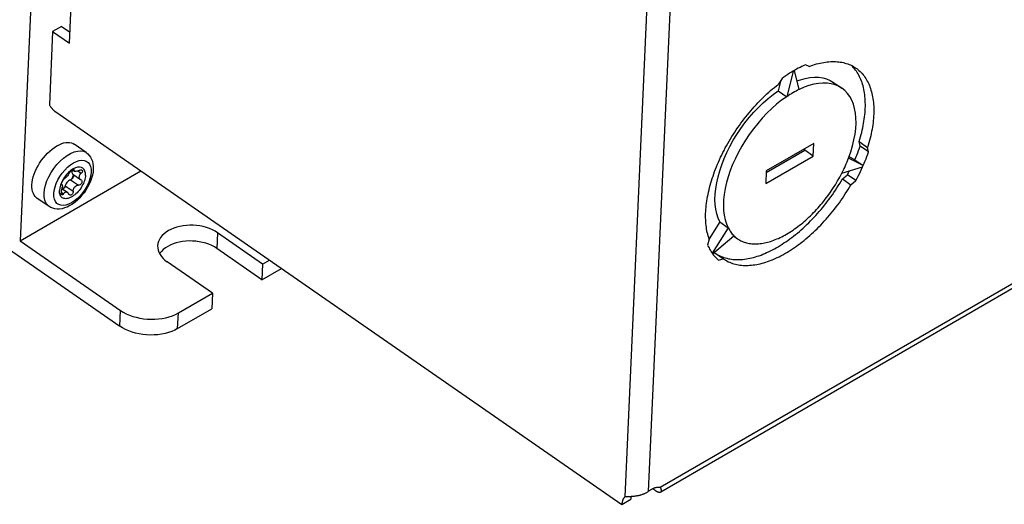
# Model space of a CAD drawing. Extents: x 0 to 594, y 0 to 420.
# Tile 27 of 55: x 533.11 to 545.15, y 92.5 to 98.42. Entities that reach past the tile are written whole.
import ezdxf

# ---------------------------------------------------------------- set-up
doc = ezdxf.new("R2010")
doc.units = 0
doc.header["$LTSCALE"] = 32.67
doc.layers.get('0').update_dxf_attribs({"linetype": 'CONTINUOUS'})
doc.layers.add('DATUM_AXIS', color=7, linetype='CONTINUOUS')
doc.layers.add('ROUNDS', color=7, linetype='CONTINUOUS')

msp = doc.modelspace()

# ---------------------------------------------------------------- linework, layer by layer
at = {"color": 7, "linetype": 'CONTINUOUS'}
for p, q in [((502.613, 116.674), (534.338, 94.673)), ((533.327, 100.348), (533.119, 95.718)), ((533.928, 96.796), (533.78, 96.898)), ((533.119, 95.718), (534.596, 96.573)), ((533.739, 96.577), (533.712, 96.554)), ((533.766, 96.596), (533.739, 96.577)), ((533.76, 96.584), (533.783, 96.569)), ((533.76, 96.498), (533.745, 96.469)), ((533.771, 96.526), (533.76, 96.498)), ((533.762, 96.534), (533.857, 96.469)), ((533.773, 96.523), (533.773, 96.516)), ((533.857, 96.469), (533.864, 96.464)), ((533.604, 96.365), (533.6, 96.334)), ((533.612, 96.398), (533.604, 96.365)), ((533.625, 96.432), (533.612, 96.398)), ((533.625, 96.413), (533.626, 96.419)), ((533.626, 96.408), (533.625, 96.413)), ((533.627, 96.407), (533.626, 96.408)), ((533.628, 96.406), (533.627, 96.407)), ((533.628, 96.406), (533.63, 96.405)), ((533.63, 96.405), (533.631, 96.404)), ((533.632, 96.355), (533.696, 96.311)), ((533.648, 96.363), (533.633, 96.355)), ((533.642, 96.35), (533.64, 96.35)), ((533.666, 96.377), (533.648, 96.363)), ((533.472, 96.138), (533.324, 96.241))]:
    msp.add_line(p, q, dxfattribs=at)
at = {"color": 9, "linetype": 'CONTINUOUS'}
for p, q in [((533.769, 96.588), (533.778, 96.581)), ((533.824, 96.572), (533.865, 96.544)), ((533.736, 96.465), (533.832, 96.398)), ((533.531, 96.294), (533.536, 96.334)), ((533.671, 96.39), (533.767, 96.323)), ((533.621, 96.313), (533.65, 96.293))]:
    msp.add_line(p, q, dxfattribs=at)
at = {"color": 7, "linetype": 'CONTINUOUS'}
for points in [[(533.263, 96.402), (533.266, 96.433), (533.271, 96.465), (533.279, 96.499), (533.29, 96.533), (533.303, 96.567), (533.319, 96.602), (533.337, 96.636), (533.357, 96.669), (533.379, 96.702), (533.403, 96.733), (533.428, 96.763), (533.454, 96.791), (533.481, 96.816), (533.509, 96.84), (533.537, 96.86), (533.566, 96.878), (533.594, 96.893), (533.622, 96.905), (533.649, 96.914), (533.676, 96.919), (533.701, 96.921), (533.724, 96.919), (533.746, 96.915), (533.766, 96.906), (533.78, 96.898)], [(533.928, 96.796), (533.947, 96.78), (533.964, 96.762), (533.979, 96.741), (533.992, 96.718), (534.002, 96.691), (534.009, 96.661), (534.013, 96.629), (534.013, 96.595)], [(534.013, 96.595), (534.01, 96.559), (534.003, 96.522), (533.992, 96.484), (533.979, 96.447), (533.963, 96.41), (533.944, 96.374), (533.923, 96.339), (533.9, 96.306), (533.875, 96.274), (533.849, 96.244), (533.82, 96.216), (533.79, 96.19), (533.76, 96.167), (533.728, 96.148), (533.695, 96.131), (533.663, 96.119), (533.631, 96.11), (533.6, 96.106), (533.571, 96.105), (533.544, 96.109), (533.518, 96.115), (533.494, 96.125), (533.472, 96.138)], [(533.723, 96.549), (533.728, 96.557), (533.735, 96.565), (533.743, 96.572), (533.751, 96.579), (533.759, 96.584), (533.766, 96.587), (533.772, 96.589), (533.776, 96.588), (533.777, 96.588)], [(533.755, 96.581), (533.753, 96.574), (533.752, 96.562)], [(533.918, 96.518), (533.917, 96.546), (533.911, 96.571), (533.901, 96.591), (533.886, 96.606), (533.867, 96.615), (533.845, 96.619), (533.82, 96.617), (533.794, 96.609), (533.766, 96.596)], [(533.777, 96.588), (533.778, 96.586), (533.778, 96.581)], [(533.783, 96.569), (533.78, 96.572), (533.778, 96.576), (533.778, 96.581)], [(533.84, 96.579), (533.829, 96.574), (533.819, 96.57), (533.81, 96.568), (533.801, 96.566), (533.794, 96.566), (533.788, 96.567), (533.783, 96.569), (533.783, 96.569)], [(533.84, 96.579), (533.85, 96.583), (533.86, 96.585), (533.868, 96.585), (533.875, 96.583), (533.876, 96.582)], [(533.876, 96.582), (533.879, 96.579), (533.881, 96.573), (533.881, 96.567)], [(533.918, 96.518), (533.917, 96.503), (533.914, 96.487), (533.91, 96.47), (533.905, 96.453), (533.899, 96.436), (533.892, 96.418), (533.883, 96.401), (533.874, 96.384), (533.863, 96.367), (533.852, 96.351), (533.84, 96.335), (533.828, 96.32), (533.815, 96.306), (533.801, 96.293), (533.787, 96.281), (533.773, 96.27), (533.759, 96.261), (533.744, 96.252), (533.73, 96.246), (533.716, 96.24), (533.703, 96.236), (533.689, 96.234), (533.677, 96.233), (533.665, 96.234), (533.654, 96.236), (533.644, 96.24), (533.634, 96.245), (533.626, 96.252), (533.618, 96.26), (533.612, 96.269), (533.607, 96.28), (533.604, 96.292), (533.601, 96.305), (533.6, 96.319), (533.6, 96.334)], [(533.663, 96.497), (533.642, 96.465), (533.625, 96.432)], [(533.626, 96.419), (533.628, 96.427), (533.632, 96.436), (533.636, 96.445), (533.641, 96.454), (533.647, 96.462), (533.653, 96.469), (533.658, 96.474)], [(533.723, 96.549), (533.717, 96.54), (533.711, 96.532), (533.704, 96.523), (533.698, 96.514), (533.691, 96.506), (533.684, 96.498), (533.677, 96.49), (533.67, 96.484), (533.664, 96.478), (533.658, 96.474)], [(533.712, 96.554), (533.686, 96.527), (533.663, 96.497)], [(533.736, 96.465), (533.724, 96.461), (533.712, 96.453), (533.701, 96.443), (533.691, 96.431), (533.682, 96.418), (533.675, 96.404), (533.671, 96.39)], [(533.769, 96.498), (533.764, 96.489), (533.758, 96.481), (533.751, 96.474), (533.743, 96.468), (533.736, 96.465)], [(533.752, 96.562), (533.752, 96.552), (533.755, 96.544), (533.759, 96.537), (533.762, 96.534)], [(533.773, 96.516), (533.773, 96.51), (533.771, 96.504), (533.769, 96.498)], [(533.77, 96.529), (533.77, 96.529), (533.773, 96.523)], [(533.841, 96.5), (533.843, 96.51), (533.846, 96.518), (533.85, 96.526), (533.857, 96.535), (533.865, 96.544)], [(533.857, 96.469), (533.854, 96.471), (533.848, 96.477), (533.844, 96.484), (533.842, 96.491), (533.841, 96.5)], [(533.864, 96.464), (533.869, 96.461), (533.873, 96.453), (533.875, 96.445)], [(533.881, 96.567), (533.878, 96.559), (533.873, 96.551), (533.865, 96.544)], [(533.324, 96.241), (533.32, 96.244), (533.304, 96.259), (533.29, 96.276), (533.28, 96.297), (533.271, 96.32), (533.266, 96.345), (533.263, 96.373), (533.263, 96.402)], [(533.624, 96.328), (533.629, 96.344), (533.632, 96.358), (533.634, 96.369), (533.635, 96.381)], [(533.631, 96.404), (533.633, 96.401), (533.634, 96.396), (533.635, 96.389), (533.635, 96.381)], [(533.671, 96.39), (533.668, 96.38), (533.663, 96.371), (533.657, 96.363), (533.649, 96.356), (533.642, 96.35)], [(533.767, 96.323), (533.768, 96.336), (533.77, 96.348), (533.775, 96.359), (533.781, 96.369), (533.789, 96.379), (533.798, 96.387), (533.808, 96.393), (533.819, 96.397), (533.832, 96.398)], [(533.875, 96.445), (533.875, 96.436), (533.872, 96.426), (533.867, 96.418), (533.86, 96.41), (533.851, 96.404), (533.842, 96.4), (533.832, 96.398)], [(533.624, 96.328), (533.622, 96.321), (533.621, 96.313), (533.62, 96.305), (533.62, 96.297)], [(533.627, 96.28), (533.625, 96.283), (533.622, 96.289), (533.62, 96.297)], [(533.65, 96.293), (533.644, 96.286), (533.638, 96.281), (533.633, 96.279), (533.628, 96.28), (533.627, 96.28)], [(533.65, 96.293), (533.655, 96.301), (533.661, 96.307), (533.668, 96.312), (533.675, 96.315), (533.682, 96.316), (533.69, 96.314), (533.696, 96.311)], [(533.696, 96.311), (533.698, 96.31), (533.705, 96.302), (533.711, 96.291)], [(533.721, 96.279), (533.716, 96.283), (533.711, 96.291)], [(533.767, 96.323), (533.766, 96.312), (533.763, 96.301), (533.758, 96.292), (533.752, 96.284), (533.745, 96.278), (533.737, 96.276), (533.729, 96.275), (533.722, 96.278), (533.721, 96.279)]]:
    msp.add_lwpolyline(points, dxfattribs=at)
at = {"color": 9, "linetype": 'CONTINUOUS'}
for points in [[(533.411, 96.299), (533.416, 96.347), (533.428, 96.398), (533.446, 96.45), (533.469, 96.502), (533.498, 96.554), (533.531, 96.604), (533.568, 96.65), (533.608, 96.693), (533.649, 96.73), (533.693, 96.762), (533.736, 96.787), (533.778, 96.805), (533.819, 96.815), (533.857, 96.818), (533.892, 96.813), (533.922, 96.8), (533.928, 96.796)], [(533.699, 96.617), (533.735, 96.646), (533.77, 96.67), (533.806, 96.687), (533.84, 96.698), (533.872, 96.703), (533.902, 96.7), (533.928, 96.691), (533.95, 96.676), (533.967, 96.654), (533.979, 96.627), (533.986, 96.595), (533.987, 96.558)], [(533.536, 96.334), (533.546, 96.376), (533.561, 96.419), (533.581, 96.462), (533.606, 96.505), (533.634, 96.545), (533.666, 96.583), (533.699, 96.617)], [(533.987, 96.558), (533.982, 96.519), (533.972, 96.477), (533.957, 96.434), (533.937, 96.39), (533.912, 96.348), (533.884, 96.307), (533.852, 96.269), (533.819, 96.235), (533.783, 96.206), (533.748, 96.183), (533.712, 96.165), (533.678, 96.154), (533.646, 96.15), (533.616, 96.152), (533.59, 96.161), (533.568, 96.176), (533.551, 96.198), (533.539, 96.225), (533.532, 96.258), (533.531, 96.294)], [(533.472, 96.138), (533.454, 96.154), (533.434, 96.182), (533.42, 96.216), (533.412, 96.255), (533.411, 96.299)]]:
    msp.add_lwpolyline(points, dxfattribs=at)
at = {"layer": 'DATUM_AXIS', "color": 9, "linetype": 'CONTINUOUS'}
for p, q in [((556.418, 101.664), (540.947, 92.699)), ((540.876, 100.654), (540.514, 92.585)), ((541.159, 100.642), (540.8, 92.65)), ((542.588, 97.802), (542.574, 97.794)), ((543.422, 96.621), (543.429, 96.638)), ((535.532, 95.817), (535.524, 95.624)), ((541.581, 95.567), (541.587, 95.558))]:
    msp.add_line(p, q, dxfattribs=at)
at = {"layer": 'DATUM_AXIS', "color": 7, "linetype": 'CONTINUOUS'}
for p, q in [((540.953, 92.646), (556.336, 101.561)), ((533.723, 98.134), (533.782, 99.446)), ((533.516, 98.278), (533.476, 97.381)), ((533.624, 98.34), (533.516, 98.278)), ((533.516, 98.278), (533.723, 98.134)), ((533.624, 98.34), (533.729, 98.268)), ((542.574, 97.794), (542.493, 97.48)), ((542.645, 97.568), (542.588, 97.802)), ((542.767, 97.85), (542.725, 97.871)), ((542.423, 97.684), (542.389, 97.552)), ((542.436, 97.703), (542.39, 97.631)), ((543.065, 97.655), (543.168, 97.584)), ((542.389, 97.552), (542.493, 97.48)), ((533.543, 97.304), (540.477, 92.495)), ((542.243, 96.554), (542.713, 96.826)), ((542.823, 96.908), (542.244, 96.573)), ((542.713, 96.826), (542.713, 96.845)), ((542.816, 96.754), (542.713, 96.826)), ((542.816, 96.754), (542.823, 96.908)), ((543.379, 96.932), (543.482, 96.86)), ((543.392, 96.877), (543.379, 96.932)), ((543.495, 96.806), (543.392, 96.877)), ((543.495, 96.806), (543.482, 96.86)), ((542.237, 96.418), (542.816, 96.754)), ((543.429, 96.638), (543.25, 96.73)), ((543.326, 96.71), (543.256, 96.746)), ((543.326, 96.71), (543.429, 96.638)), ((542.244, 96.573), (542.237, 96.418)), ((543.168, 96.546), (543.422, 96.621)), ((543.175, 96.475), (543.235, 96.526)), ((543.175, 96.475), (543.278, 96.403)), ((543.339, 96.454), (543.235, 96.526)), ((543.278, 96.403), (543.339, 96.454)), ((541.674, 95.948), (541.543, 95.743)), ((541.778, 95.877), (541.581, 95.567)), ((541.674, 95.948), (541.778, 95.877)), ((536.084, 95.434), (535.532, 95.817)), ((541.545, 95.737), (541.526, 95.664)), ((541.587, 95.558), (541.847, 95.78)), ((541.843, 95.777), (541.893, 95.742)), ((536.076, 95.241), (535.524, 95.624)), ((541.595, 95.564), (541.615, 95.57)), ((541.615, 95.57), (541.721, 95.496)), ((541.659, 95.481), (541.718, 95.498)), ((535.469, 95.078), (534.918, 95.46)), ((536.084, 95.434), (536.076, 95.241)), ((536.076, 95.241), (536.316, 95.381)), ((536.084, 95.434), (536.169, 95.483)), ((535.469, 95.078), (535.461, 94.885)), ((540.477, 92.495), (540.586, 92.558)), ((540.553, 92.587), (540.53, 92.586)), ((540.566, 92.587), (540.553, 92.587))]:
    msp.add_line(p, q, dxfattribs=at)
for points in [[(542.767, 97.85), (542.79, 97.858), (542.813, 97.866), (542.835, 97.873), (542.858, 97.88), (542.88, 97.886), (542.902, 97.891), (542.924, 97.896), (542.946, 97.9), (542.967, 97.903), (542.989, 97.906), (543.01, 97.908), (543.031, 97.91), (543.051, 97.91), (543.071, 97.91), (543.091, 97.91), (543.111, 97.908), (543.13, 97.907), (543.149, 97.904), (543.168, 97.901), (543.186, 97.897), (543.205, 97.892), (543.222, 97.887), (543.24, 97.881), (543.256, 97.875), (543.273, 97.868), (543.289, 97.86), (543.305, 97.852), (543.32, 97.843), (543.335, 97.833), (543.339, 97.83)], [(542.574, 97.794), (542.551, 97.78), (542.528, 97.766), (542.505, 97.751), (542.482, 97.735), (542.459, 97.72), (542.436, 97.703)], [(542.725, 97.871), (542.702, 97.861), (542.68, 97.85), (542.657, 97.839), (542.634, 97.827), (542.611, 97.815), (542.588, 97.802)], [(543.335, 97.806), (543.324, 97.82), (543.312, 97.834), (543.3, 97.847), (543.287, 97.86), (543.285, 97.862)], [(543.379, 96.932), (543.388, 96.96), (543.396, 96.988), (543.403, 97.016), (543.41, 97.044), (543.417, 97.072), (543.423, 97.099), (543.429, 97.127), (543.434, 97.154), (543.438, 97.181), (543.442, 97.207), (543.446, 97.234), (543.449, 97.26), (543.451, 97.286), (543.453, 97.311), (543.454, 97.337), (543.455, 97.362), (543.455, 97.386), (543.454, 97.411), (543.454, 97.435), (543.452, 97.458), (543.45, 97.481), (543.448, 97.504), (543.444, 97.526), (543.441, 97.548), (543.437, 97.57), (543.432, 97.591), (543.427, 97.612), (543.421, 97.632), (543.415, 97.652), (543.408, 97.671), (543.401, 97.69), (543.393, 97.708), (543.384, 97.725), (543.376, 97.743), (543.366, 97.759), (543.356, 97.775), (543.346, 97.791), (543.335, 97.806)], [(543.339, 97.83), (543.35, 97.823), (543.364, 97.812), (543.377, 97.8), (543.391, 97.788), (543.403, 97.776), (543.416, 97.762), (543.427, 97.749), (543.439, 97.734), (543.449, 97.719), (543.46, 97.704), (543.47, 97.687), (543.479, 97.671), (543.488, 97.654), (543.496, 97.636), (543.504, 97.618), (543.511, 97.599), (543.518, 97.58), (543.524, 97.56), (543.53, 97.54), (543.535, 97.519), (543.54, 97.498), (543.544, 97.477), (543.548, 97.455), (543.551, 97.432), (543.554, 97.41), (543.556, 97.386), (543.557, 97.363), (543.558, 97.339), (543.558, 97.315), (543.558, 97.29), (543.557, 97.265), (543.556, 97.24), (543.554, 97.214), (543.552, 97.188), (543.549, 97.162), (543.546, 97.136), (543.542, 97.109), (543.537, 97.082), (543.532, 97.055), (543.527, 97.028), (543.521, 97), (543.514, 96.972), (543.507, 96.944), (543.499, 96.916), (543.491, 96.888), (543.482, 96.86)], [(542.619, 97.673), (542.662, 97.688), (542.72, 97.704), (542.777, 97.714), (542.832, 97.718), (542.884, 97.717), (542.934, 97.71), (542.981, 97.698), (543.024, 97.68), (543.065, 97.655)], [(541.545, 95.737), (541.539, 95.757), (541.533, 95.777), (541.527, 95.797), (541.522, 95.818), (541.518, 95.839), (541.514, 95.861), (541.511, 95.883), (541.508, 95.906), (541.506, 95.929), (541.504, 95.952), (541.503, 95.976), (541.502, 96), (541.502, 96.025), (541.502, 96.05), (541.503, 96.075), (541.505, 96.1), (541.507, 96.126), (541.51, 96.152), (541.513, 96.178), (541.516, 96.205), (541.521, 96.232), (541.526, 96.259), (541.531, 96.286), (541.537, 96.313), (541.543, 96.341), (541.55, 96.369), (541.557, 96.397), (541.565, 96.425), (541.574, 96.453), (541.583, 96.481), (541.592, 96.51), (541.602, 96.538), (541.612, 96.567), (541.623, 96.595), (541.635, 96.624), (541.647, 96.653), (541.659, 96.681), (541.672, 96.71), (541.685, 96.739), (541.699, 96.767), (541.713, 96.796), (541.727, 96.824), (541.742, 96.853), (541.758, 96.881), (541.774, 96.909), (541.79, 96.937), (541.806, 96.965), (541.823, 96.993), (541.841, 97.021), (541.858, 97.048), (541.877, 97.075), (541.895, 97.102), (541.914, 97.129), (541.933, 97.155), (541.952, 97.182), (541.972, 97.208), (541.992, 97.233), (542.012, 97.259), (542.033, 97.284), (542.054, 97.308), (542.075, 97.333), (542.096, 97.357), (542.118, 97.38), (542.139, 97.404), (542.161, 97.427), (542.184, 97.449), (542.206, 97.471), (542.229, 97.493), (542.251, 97.514), (542.274, 97.535), (542.297, 97.555), (542.32, 97.575), (542.343, 97.594), (542.367, 97.613), (542.39, 97.631)], [(541.674, 95.948), (541.653, 95.996), (541.637, 96.047), (541.625, 96.103), (541.618, 96.162), (541.616, 96.224), (541.618, 96.29), (541.625, 96.358), (541.637, 96.428), (541.653, 96.5), (541.674, 96.574), (541.699, 96.648), (541.728, 96.723), (541.762, 96.798), (541.799, 96.873), (541.84, 96.947), (541.884, 97.019), (541.932, 97.09), (541.982, 97.159), (542.035, 97.225), (542.09, 97.289), (542.148, 97.349), (542.206, 97.406), (542.267, 97.459), (542.328, 97.507), (542.389, 97.552)], [(543.168, 97.584), (543.128, 97.608), (543.084, 97.626), (543.037, 97.639), (542.988, 97.645), (542.935, 97.647), (542.881, 97.642), (542.824, 97.632), (542.765, 97.616), (542.706, 97.595), (542.645, 97.568)], [(543.25, 96.73), (543.277, 96.805), (543.299, 96.878), (543.316, 96.951), (543.329, 97.022), (543.337, 97.09), (543.341, 97.157), (543.34, 97.22), (543.334, 97.28), (543.323, 97.337), (543.308, 97.389), (543.289, 97.438), (543.265, 97.482), (543.236, 97.521), (543.204, 97.555), (543.168, 97.584)], [(542.493, 97.48), (542.431, 97.436), (542.37, 97.387), (542.31, 97.334), (542.251, 97.277), (542.194, 97.217), (542.139, 97.154), (542.086, 97.087), (542.035, 97.018), (541.988, 96.947), (541.943, 96.875), (541.902, 96.801), (541.865, 96.726), (541.832, 96.651), (541.802, 96.577), (541.777, 96.502), (541.756, 96.429), (541.74, 96.357), (541.728, 96.286), (541.721, 96.218), (541.719, 96.153), (541.721, 96.09), (541.729, 96.031), (541.74, 95.975), (541.757, 95.924), (541.778, 95.877)], [(533.476, 97.381), (533.479, 97.376), (533.482, 97.371), (533.485, 97.366), (533.488, 97.361), (533.491, 97.357), (533.494, 97.352), (533.498, 97.348), (533.501, 97.343), (533.505, 97.339), (533.509, 97.335), (533.512, 97.331), (533.516, 97.327), (533.52, 97.323), (533.524, 97.319), (533.528, 97.316), (533.532, 97.313), (533.535, 97.309), (533.539, 97.306), (533.543, 97.304)], [(543.326, 96.71), (543.338, 96.738), (543.35, 96.766), (543.361, 96.794), (543.372, 96.822), (543.382, 96.85), (543.392, 96.877)], [(543.429, 96.638), (543.441, 96.666), (543.453, 96.694), (543.464, 96.722), (543.475, 96.75), (543.486, 96.778), (543.495, 96.806)], [(543.235, 96.526), (543.25, 96.554), (543.26, 96.573)], [(543.339, 96.454), (543.354, 96.482), (543.368, 96.51), (543.382, 96.537), (543.396, 96.565), (543.409, 96.593), (543.422, 96.621)], [(541.618, 95.568), (541.629, 95.56), (541.644, 95.551), (541.66, 95.542), (541.676, 95.534), (541.692, 95.527), (541.709, 95.52), (541.726, 95.514), (541.744, 95.508), (541.762, 95.504), (541.78, 95.499), (541.798, 95.496), (541.817, 95.493), (541.836, 95.491), (541.856, 95.489), (541.876, 95.488), (541.896, 95.488), (541.916, 95.488), (541.937, 95.489), (541.958, 95.491), (541.979, 95.494), (542, 95.497), (542.022, 95.5), (542.044, 95.505), (542.066, 95.51), (542.088, 95.515), (542.111, 95.522), (542.133, 95.529), (542.156, 95.536), (542.179, 95.544), (542.202, 95.553), (542.225, 95.563), (542.248, 95.573), (542.272, 95.584), (542.295, 95.595), (542.319, 95.607), (542.342, 95.619), (542.366, 95.632), (542.389, 95.646), (542.413, 95.66), (542.437, 95.675), (542.46, 95.691), (542.484, 95.707), (542.508, 95.723), (542.531, 95.74), (542.555, 95.758), (542.578, 95.776), (542.601, 95.794), (542.625, 95.813), (542.648, 95.833), (542.671, 95.853), (542.694, 95.874), (542.717, 95.895), (542.739, 95.916), (542.762, 95.938), (542.784, 95.96), (542.806, 95.983), (542.828, 96.006), (542.85, 96.029), (542.871, 96.053), (542.892, 96.077), (542.913, 96.102), (542.934, 96.127), (542.954, 96.152), (542.974, 96.177), (542.994, 96.203), (543.014, 96.229), (543.033, 96.256), (543.052, 96.282), (543.071, 96.309), (543.089, 96.336), (543.107, 96.364), (543.124, 96.391), (543.142, 96.419), (543.158, 96.447), (543.175, 96.475)], [(541.893, 95.742), (541.906, 95.734), (541.918, 95.726), (541.932, 95.719), (541.945, 95.713), (541.959, 95.707), (541.973, 95.702), (541.988, 95.697), (542.003, 95.693), (542.018, 95.689), (542.034, 95.686), (542.049, 95.684), (542.066, 95.682), (542.082, 95.681), (542.099, 95.68), (542.115, 95.68), (542.133, 95.68), (542.15, 95.681), (542.168, 95.683), (542.186, 95.685), (542.204, 95.688), (542.222, 95.692), (542.24, 95.696), (542.259, 95.7), (542.278, 95.705), (542.296, 95.711), (542.316, 95.717), (542.335, 95.724), (542.354, 95.732), (542.373, 95.74), (542.393, 95.748), (542.412, 95.757), (542.432, 95.767), (542.452, 95.777), (542.472, 95.788), (542.491, 95.799), (542.511, 95.811), (542.531, 95.823), (542.551, 95.836), (542.571, 95.849), (542.59, 95.863), (542.61, 95.877), (542.63, 95.892), (542.649, 95.907), (542.669, 95.922), (542.689, 95.938), (542.708, 95.955), (542.727, 95.972), (542.746, 95.989), (542.765, 96.007), (542.784, 96.025), (542.803, 96.043), (542.822, 96.062), (542.84, 96.081), (542.858, 96.101), (542.876, 96.121), (542.894, 96.141), (542.912, 96.161), (542.929, 96.182), (542.946, 96.203), (542.963, 96.225), (542.98, 96.246), (542.996, 96.268), (543.012, 96.29), (543.028, 96.313), (543.043, 96.335), (543.059, 96.358), (543.074, 96.381), (543.088, 96.404), (543.102, 96.427), (543.116, 96.451), (543.13, 96.474), (543.143, 96.498), (543.156, 96.522), (543.168, 96.546)], [(541.721, 95.496), (541.733, 95.489), (541.748, 95.479), (541.763, 95.471), (541.779, 95.462), (541.796, 95.455), (541.812, 95.448), (541.83, 95.442), (541.847, 95.437), (541.865, 95.432), (541.883, 95.428), (541.902, 95.424), (541.921, 95.421), (541.94, 95.419), (541.959, 95.417), (541.979, 95.417), (541.999, 95.416), (542.02, 95.417), (542.04, 95.418), (542.061, 95.419), (542.082, 95.422), (542.104, 95.425), (542.126, 95.429), (542.147, 95.433), (542.169, 95.438), (542.192, 95.444), (542.214, 95.45), (542.237, 95.457), (542.259, 95.464), (542.282, 95.473), (542.305, 95.482), (542.329, 95.491), (542.352, 95.501), (542.375, 95.512), (542.399, 95.523), (542.422, 95.535), (542.446, 95.548), (542.469, 95.561), (542.493, 95.574), (542.516, 95.589), (542.54, 95.603), (542.564, 95.619), (542.587, 95.635), (542.611, 95.651), (542.635, 95.668), (542.658, 95.686), (542.681, 95.704), (542.705, 95.723), (542.728, 95.742), (542.751, 95.761), (542.774, 95.781), (542.797, 95.802), (542.82, 95.823), (542.843, 95.844), (542.865, 95.866), (542.887, 95.888), (542.909, 95.911), (542.931, 95.934), (542.953, 95.958), (542.974, 95.981), (542.996, 96.006), (543.017, 96.03), (543.037, 96.055), (543.058, 96.08), (543.078, 96.106), (543.098, 96.132), (543.117, 96.158), (543.137, 96.184), (543.156, 96.211), (543.174, 96.237), (543.192, 96.265), (543.21, 96.292), (543.228, 96.319), (543.245, 96.347), (543.262, 96.375), (543.278, 96.403)], [(535.532, 95.817), (535.502, 95.836), (535.469, 95.853), (535.434, 95.868), (535.397, 95.881), (535.358, 95.891), (535.318, 95.899), (535.277, 95.905), (535.235, 95.908), (535.193, 95.909), (535.152, 95.906), (535.111, 95.902), (535.072, 95.894), (535.034, 95.885), (534.998, 95.873), (534.963, 95.858), (534.932, 95.842), (534.903, 95.823), (534.878, 95.803), (534.855, 95.781), (534.837, 95.758), (534.822, 95.734), (534.811, 95.708), (534.803, 95.683), (534.8, 95.657)], [(541.847, 95.78), (541.858, 95.77), (541.869, 95.76), (541.881, 95.751), (541.892, 95.743)], [(534.8, 95.657), (534.801, 95.63), (534.807, 95.603), (534.816, 95.577), (534.829, 95.552), (534.846, 95.527), (534.866, 95.503), (534.89, 95.481), (534.918, 95.46)], [(535.524, 95.624), (535.494, 95.643), (535.461, 95.66), (535.425, 95.675), (535.388, 95.688), (535.349, 95.698), (535.309, 95.707), (535.268, 95.712), (535.226, 95.715), (535.185, 95.716), (535.143, 95.713), (535.103, 95.709), (535.063, 95.701), (535.025, 95.692), (534.989, 95.68), (534.955, 95.665), (534.923, 95.649), (534.895, 95.63), (534.869, 95.61), (534.847, 95.588), (534.828, 95.565), (534.825, 95.56)], [(541.526, 95.664), (541.534, 95.647), (541.543, 95.63), (541.551, 95.614), (541.561, 95.598), (541.57, 95.582), (541.581, 95.567)], [(541.587, 95.558), (541.598, 95.544), (541.609, 95.53), (541.621, 95.517), (541.633, 95.504), (541.646, 95.492), (541.659, 95.481)], [(540.8, 92.65), (540.795, 92.647), (540.789, 92.643), (540.783, 92.64), (540.778, 92.636), (540.771, 92.633), (540.765, 92.63), (540.759, 92.627), (540.752, 92.624), (540.746, 92.621), (540.739, 92.619), (540.732, 92.616), (540.725, 92.614), (540.718, 92.611), (540.711, 92.609), (540.703, 92.607), (540.696, 92.605), (540.689, 92.603), (540.681, 92.601), (540.674, 92.6), (540.666, 92.598), (540.659, 92.597), (540.652, 92.595), (540.644, 92.594), (540.637, 92.593), (540.629, 92.592), (540.622, 92.591), (540.615, 92.59), (540.608, 92.59), (540.6, 92.589), (540.593, 92.589), (540.586, 92.588), (540.58, 92.588), (540.573, 92.587), (540.566, 92.587)], [(540.947, 92.699), (540.942, 92.7), (540.937, 92.701), (540.932, 92.701), (540.927, 92.702), (540.922, 92.702), (540.916, 92.702), (540.911, 92.701), (540.905, 92.701), (540.899, 92.7), (540.893, 92.698), (540.887, 92.697), (540.881, 92.695), (540.875, 92.693), (540.869, 92.691), (540.863, 92.688), (540.857, 92.686), (540.851, 92.683), (540.844, 92.68), (540.838, 92.676), (540.832, 92.672), (540.825, 92.668), (540.819, 92.664), (540.813, 92.66), (540.807, 92.655), (540.8, 92.65)], [(540.858, 92.686), (540.861, 92.684), (540.866, 92.68), (540.871, 92.676), (540.875, 92.672), (540.88, 92.669), (540.884, 92.666), (540.889, 92.663), (540.893, 92.66), (540.898, 92.657), (540.902, 92.655), (540.906, 92.653), (540.91, 92.651), (540.914, 92.649), (540.918, 92.648), (540.922, 92.646), (540.925, 92.645), (540.929, 92.644), (540.932, 92.644), (540.936, 92.643), (540.939, 92.643), (540.942, 92.643), (540.944, 92.644), (540.947, 92.644), (540.949, 92.645), (540.952, 92.646), (540.953, 92.646)], [(540.953, 92.646), (540.954, 92.647), (540.955, 92.648), (540.957, 92.65), (540.958, 92.651), (540.96, 92.653), (540.961, 92.655), (540.961, 92.658), (540.962, 92.66), (540.962, 92.663), (540.962, 92.665), (540.962, 92.668), (540.961, 92.671), (540.96, 92.674), (540.959, 92.678), (540.958, 92.681), (540.956, 92.684), (540.955, 92.688), (540.952, 92.691), (540.95, 92.695), (540.947, 92.699)], [(540.514, 92.585), (540.511, 92.582), (540.507, 92.579), (540.504, 92.575), (540.501, 92.571), (540.498, 92.567), (540.495, 92.563), (540.493, 92.558), (540.49, 92.553), (540.488, 92.548), (540.486, 92.543), (540.484, 92.538), (540.483, 92.532), (540.481, 92.527), (540.48, 92.521), (540.479, 92.515), (540.478, 92.508), (540.478, 92.502), (540.477, 92.495)], [(540.53, 92.586), (540.524, 92.586), (540.519, 92.585), (540.514, 92.585)], [(540.59, 92.588), (540.589, 92.584), (540.588, 92.577), (540.587, 92.571), (540.586, 92.565), (540.586, 92.558)]]:
    msp.add_lwpolyline(points, dxfattribs=at)
at = {"layer": 'DATUM_AXIS', "color": 9, "linetype": 'CONTINUOUS'}
for points in [[(542.645, 97.568), (542.626, 97.559), (542.607, 97.549), (542.588, 97.538), (542.569, 97.528), (542.55, 97.516), (542.531, 97.505), (542.512, 97.492), (542.493, 97.48)], [(543.168, 96.546), (543.18, 96.568), (543.191, 96.592), (543.202, 96.615), (543.212, 96.638), (543.222, 96.661), (543.232, 96.684), (543.241, 96.707), (543.25, 96.73)], [(541.778, 95.877), (541.785, 95.863), (541.793, 95.85), (541.801, 95.837), (541.809, 95.825), (541.818, 95.813), (541.827, 95.801), (541.837, 95.79), (541.847, 95.78)]]:
    msp.add_lwpolyline(points, dxfattribs=at)
at = {"layer": 'ROUNDS', "color": 7, "linetype": 'CONTINUOUS'}
for p, q in [((533.119, 95.718), (534.347, 94.866)), ((535.054, 94.837), (535.469, 95.078)), ((535.045, 94.644), (535.461, 94.885))]:
    msp.add_line(p, q, dxfattribs=at)
at = {"layer": 'ROUNDS', "color": 9, "linetype": 'CONTINUOUS'}
for p, q in [((534.338, 94.673), (534.347, 94.866)), ((535.045, 94.644), (535.054, 94.837))]:
    msp.add_line(p, q, dxfattribs=at)
at = {"layer": 'ROUNDS', "color": 7, "linetype": 'CONTINUOUS'}
for points in [[(534.347, 94.866), (534.38, 94.845), (534.417, 94.826), (534.455, 94.809), (534.496, 94.794), (534.539, 94.782), (534.583, 94.772), (534.628, 94.764), (534.674, 94.76), (534.72, 94.758), (534.766, 94.759), (534.811, 94.762), (534.856, 94.768), (534.9, 94.777), (534.941, 94.788), (534.981, 94.802), (535.019, 94.818), (535.054, 94.837)], [(535.045, 94.644), (535.01, 94.625), (534.973, 94.609), (534.933, 94.595), (534.891, 94.584), (534.848, 94.575), (534.803, 94.569), (534.757, 94.566), (534.711, 94.565), (534.665, 94.567), (534.619, 94.571), (534.574, 94.579), (534.53, 94.589), (534.487, 94.601), (534.447, 94.616), (534.408, 94.633), (534.372, 94.652), (534.338, 94.673)]]:
    msp.add_lwpolyline(points, dxfattribs=at)

doc.saveas('drawing.dxf')
